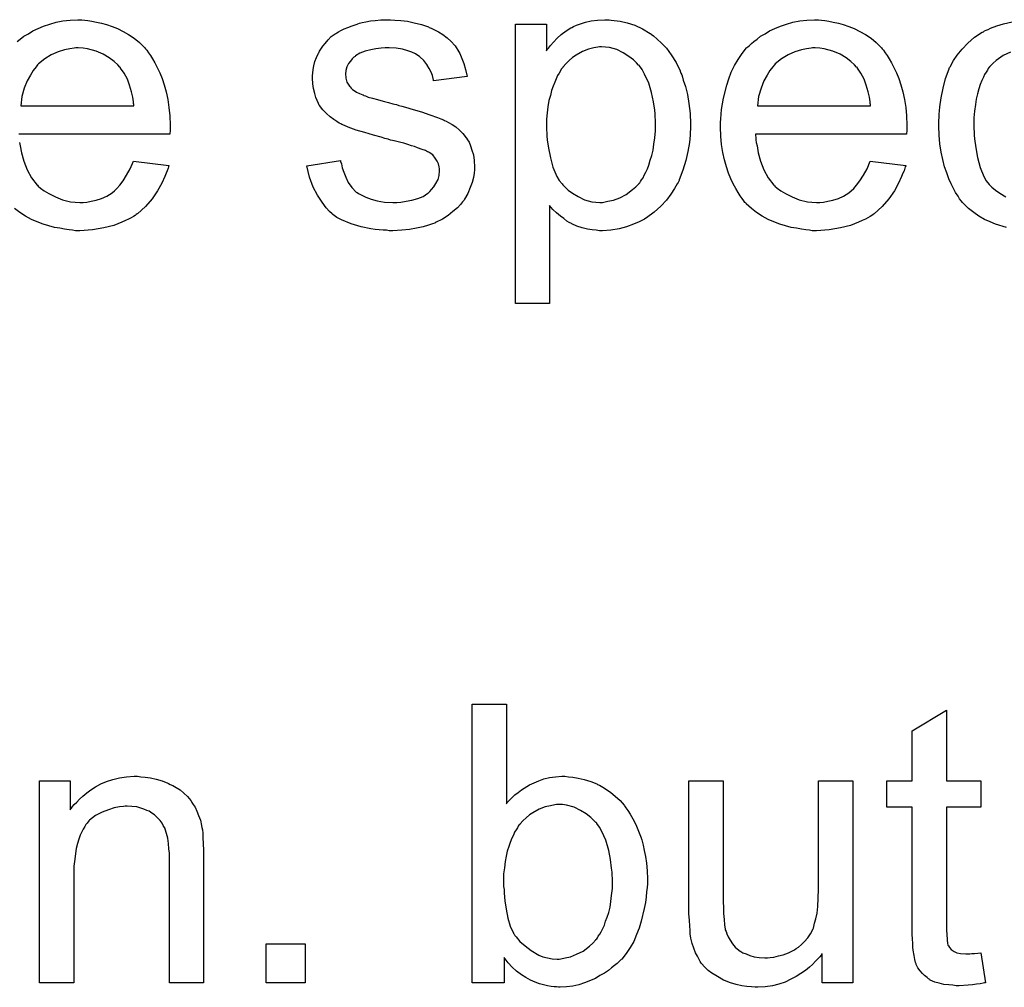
# Model space of a CAD drawing. Extents: x -2 to 8.5, y -2.9 to 5.2.
# Tile 193 of 207: x 5.229 to 5.512, y 3.537 to 3.815. Entities that reach past the tile are written whole.
import ezdxf

# ---------------------------------------------------------------- set-up
doc = ezdxf.new("R2010")
doc.units = 0
doc.layers.add('acc-ni-360-20-out-a_document', color=1, linetype='CONTINUOUS')

msp = doc.modelspace()

# ---------------------------------------------------------------- linework, layer by layer
at = {"layer": 'acc-ni-360-20-out-a_document', "color": 1}
for points in [[(5.228315, 3.808917), (5.22924, 3.809611), (5.230282, 3.810421), (5.231554, 3.811116), (5.232827, 3.811925), (5.234331, 3.81262), (5.235951, 3.813314), (5.237686, 3.813892), (5.239538, 3.814471), (5.241505, 3.814818), (5.243587, 3.815049), (5.245785, 3.815165), (5.246943, 3.815165), (5.247752, 3.815049)], [(5.336841, 3.815049), (5.338577, 3.814934), (5.340428, 3.814702), (5.342395, 3.81424), (5.344478, 3.813777), (5.346444, 3.813082), (5.34656, 3.813082), (5.346676, 3.812967), (5.347254, 3.812735), (5.34818, 3.812273), (5.349337, 3.811694), (5.35061, 3.810884), (5.351882, 3.809959), (5.353039, 3.808917), (5.354081, 3.80776), (5.354196, 3.807645), (5.354428, 3.807182), (5.354891, 3.806372), (5.355469, 3.805446), (5.356048, 3.804058), (5.356626, 3.802554), (5.357089, 3.800818), (5.357552, 3.798851), (5.347949, 3.797579), (5.347949, 3.79781), (5.347833, 3.798273), (5.347601, 3.799083), (5.347254, 3.800124), (5.346676, 3.801165), (5.345982, 3.802322), (5.345172, 3.803479), (5.344015, 3.804521), (5.343899, 3.804636), (5.343436, 3.804868), (5.342742, 3.805331), (5.341701, 3.805793), (5.340544, 3.806256), (5.33904, 3.806719), (5.337189, 3.80695), (5.335222, 3.807066), (5.334065, 3.807066), (5.332908, 3.80695), (5.331404, 3.806835), (5.329899, 3.806488), (5.32828, 3.80614), (5.326775, 3.805562), (5.325503, 3.804752), (5.325387, 3.804636), (5.32504, 3.804405), (5.324577, 3.803942), (5.324114, 3.803248), (5.323536, 3.802554), (5.323073, 3.801628), (5.322726, 3.800587), (5.32261, 3.799546), (5.32261, 3.79943), (5.32261, 3.799198), (5.322726, 3.798851), (5.322726, 3.798389), (5.323073, 3.797232), (5.323767, 3.796075), (5.323883, 3.795959), (5.323999, 3.795843), (5.32423, 3.795496), (5.324693, 3.795149), (5.325156, 3.794802), (5.32585, 3.794339), (5.32666, 3.793992), (5.327585, 3.793529), (5.327701, 3.793529), (5.327932, 3.793414), (5.328395, 3.793298), (5.329205, 3.792951), (5.330362, 3.792604), (5.331866, 3.792256), (5.332792, 3.791909), (5.333833, 3.791678), (5.33499, 3.791331), (5.336263, 3.790984), (5.336379, 3.790984), (5.336726, 3.790868), (5.337304, 3.790752), (5.337998, 3.790521), (5.338808, 3.79029), (5.33985, 3.790058), (5.342048, 3.789364), (5.344478, 3.78867), (5.346907, 3.78786), (5.349106, 3.78705), (5.350031, 3.786703), (5.350841, 3.786356), (5.351073, 3.78624), (5.351535, 3.786009), (5.35223, 3.785662), (5.353271, 3.785083), (5.354312, 3.784389), (5.355353, 3.783463), (5.356395, 3.782422), (5.35732, 3.781265), (5.357436, 3.781149), (5.357667, 3.780686), (5.35813, 3.779992), (5.358593, 3.778951), (5.35894, 3.777678), (5.359403, 3.77629), (5.359634, 3.77467), (5.35975, 3.772819), (5.35975, 3.772588), (5.35975, 3.772009), (5.359634, 3.771083), (5.359403, 3.769811), (5.359056, 3.768422), (5.358477, 3.766918), (5.357783, 3.765183), (5.356858, 3.763563), (5.356742, 3.763331), (5.356279, 3.762869), (5.3557, 3.762059), (5.354775, 3.761133), (5.353502, 3.760092), (5.352114, 3.758935), (5.350494, 3.757894), (5.348527, 3.756852), (5.348411, 3.756852), (5.348296, 3.756737), (5.347601, 3.756505), (5.346444, 3.756158), (5.34494, 3.755695), (5.343089, 3.755233), (5.341007, 3.754885), (5.338808, 3.754654), (5.336263, 3.754538), (5.335222, 3.754538), (5.334412, 3.754654), (5.333486, 3.754654), (5.332329, 3.75477), (5.331172, 3.754885), (5.329899, 3.755117), (5.327123, 3.755695), (5.32423, 3.756505), (5.321453, 3.757662), (5.320181, 3.758356), (5.319024, 3.759166), (5.318908, 3.759282), (5.318792, 3.759398), (5.318098, 3.760092), (5.317057, 3.761133), (5.3159, 3.762753), (5.314627, 3.76472), (5.313354, 3.767034), (5.312313, 3.769926), (5.311503, 3.773166), (5.321222, 3.77467), (5.321222, 3.774554), (5.321222, 3.774439), (5.321453, 3.773744), (5.321685, 3.772588), (5.322148, 3.771315), (5.322726, 3.769926), (5.32342, 3.768422), (5.324462, 3.766918), (5.325734, 3.765646), (5.325966, 3.76553), (5.326428, 3.765183), (5.327354, 3.76472), (5.328511, 3.764141), (5.330015, 3.763563), (5.331751, 3.7631), (5.333833, 3.762753), (5.336263, 3.762637), (5.33742, 3.762637), (5.338577, 3.762753), (5.340081, 3.762984), (5.341701, 3.763331), (5.343436, 3.763794), (5.34494, 3.764373), (5.346329, 3.765298), (5.346444, 3.765414), (5.346907, 3.765761), (5.34737, 3.76634), (5.348064, 3.76715), (5.348643, 3.768075), (5.349221, 3.769232), (5.349568, 3.770389), (5.349684, 3.771778), (5.349684, 3.771893), (5.349684, 3.772356), (5.349568, 3.772935), (5.349337, 3.773744), (5.34899, 3.774554), (5.348411, 3.775364), (5.347717, 3.77629), (5.346676, 3.776984), (5.34656, 3.7771), (5.346213, 3.777215), (5.345635, 3.777563), (5.344709, 3.77791), (5.343321, 3.778372), (5.342511, 3.77872), (5.341585, 3.778951), (5.340544, 3.779298), (5.339387, 3.779645), (5.338114, 3.779992), (5.33661, 3.780339), (5.336494, 3.780339), (5.336147, 3.780455), (5.335569, 3.780571), (5.334874, 3.780802), (5.333949, 3.781034), (5.332908, 3.781381), (5.330709, 3.781959), (5.328164, 3.782769), (5.325734, 3.783463), (5.32342, 3.784273), (5.322379, 3.784736), (5.321569, 3.785083), (5.321338, 3.785199), (5.320875, 3.78543), (5.320181, 3.785893), (5.319255, 3.786472), (5.318214, 3.787281), (5.317172, 3.788207), (5.316131, 3.789248), (5.315206, 3.790521), (5.31509, 3.790637), (5.314858, 3.791099), (5.314511, 3.791909), (5.314164, 3.792835), (5.313817, 3.793992), (5.31347, 3.79538), (5.313239, 3.796769), (5.313123, 3.798389), (5.313123, 3.79862), (5.313123, 3.799083), (5.313239, 3.799777), (5.313354, 3.800818), (5.313586, 3.80186), (5.313817, 3.803132), (5.31428, 3.804289), (5.314858, 3.805562), (5.314974, 3.805678), (5.315206, 3.80614), (5.315553, 3.806719), (5.316131, 3.807529), (5.316825, 3.808339), (5.317635, 3.80938), (5.318561, 3.810306), (5.319718, 3.811116), (5.319833, 3.811231), (5.320181, 3.811347), (5.320643, 3.811694), (5.321338, 3.812041), (5.322263, 3.812504), (5.323305, 3.812967), (5.324577, 3.81343), (5.325966, 3.813892), (5.326197, 3.814008), (5.32666, 3.814124), (5.32747, 3.814355), (5.328511, 3.814587), (5.329784, 3.814818), (5.331172, 3.814934), (5.332792, 3.815165), (5.335569, 3.815165), (5.336841, 3.815049)], [(5.398972, 3.815049), (5.399782, 3.814934), (5.401518, 3.814702), (5.4036, 3.81424), (5.405799, 3.813545), (5.407997, 3.812504), (5.410195, 3.811231), (5.410311, 3.811231), (5.410427, 3.811), (5.411121, 3.810537), (5.412162, 3.809611), (5.413435, 3.808454), (5.414823, 3.80695), (5.416212, 3.805099), (5.4176, 3.802901), (5.418757, 3.800471), (5.418757, 3.800356), (5.418873, 3.800124), (5.418988, 3.799777), (5.41922, 3.799314), (5.419451, 3.79862), (5.419683, 3.79781), (5.420261, 3.795959), (5.42084, 3.793645), (5.421302, 3.791099), (5.42165, 3.788207), (5.421765, 3.785199), (5.421765, 3.785083), (5.421765, 3.784852), (5.421765, 3.784389), (5.421765, 3.783695), (5.42165, 3.782885), (5.42165, 3.781959), (5.421418, 3.779877), (5.420955, 3.777331), (5.420377, 3.77467), (5.419567, 3.771893), (5.418526, 3.769117), (5.418526, 3.769001), (5.41841, 3.768769), (5.418178, 3.768422), (5.417947, 3.767959), (5.417137, 3.766687), (5.416096, 3.765067), (5.414823, 3.763331), (5.413203, 3.761596), (5.411352, 3.75986), (5.409154, 3.758241), (5.409038, 3.758241), (5.408922, 3.758125), (5.408575, 3.757894), (5.408113, 3.757662), (5.406956, 3.757084), (5.405336, 3.75639), (5.403369, 3.755695), (5.401286, 3.755117), (5.398857, 3.754654), (5.396427, 3.754538), (5.395617, 3.754538), (5.394691, 3.754654), (5.393534, 3.75477), (5.392146, 3.755001), (5.390642, 3.755348), (5.389138, 3.755811), (5.387634, 3.756505), (5.387518, 3.756621), (5.38694, 3.756852), (5.386245, 3.757315), (5.38532, 3.758009), (5.384394, 3.758704), (5.383237, 3.759629), (5.382196, 3.76067), (5.38127, 3.761827), (5.38127, 3.733597), (5.371436, 3.733597), (5.371436, 3.813892), (5.380345, 3.813892), (5.380345, 3.806256), (5.38046, 3.806488), (5.380923, 3.80695), (5.381502, 3.80776), (5.382427, 3.808686), (5.383468, 3.809843), (5.384626, 3.810884), (5.386014, 3.811925), (5.387402, 3.812851), (5.387634, 3.812967), (5.388096, 3.813198), (5.389022, 3.813545), (5.390179, 3.814008), (5.391568, 3.814471), (5.393187, 3.814818), (5.395038, 3.815049), (5.397121, 3.815165), (5.398394, 3.815165), (5.398972, 3.815049)], [(5.459368, 3.815049), (5.460293, 3.814934), (5.46145, 3.814702), (5.462723, 3.814471), (5.464227, 3.814124), (5.465615, 3.813777), (5.467235, 3.813198), (5.468739, 3.81262), (5.470359, 3.81181), (5.471979, 3.810884), (5.473599, 3.809843), (5.475103, 3.80857), (5.476491, 3.807182), (5.476607, 3.807066), (5.476838, 3.806835), (5.477185, 3.806372), (5.477648, 3.805678), (5.478227, 3.804868), (5.478805, 3.803942), (5.479499, 3.802785), (5.480194, 3.801397), (5.480888, 3.799893), (5.481582, 3.798273), (5.482161, 3.796422), (5.482739, 3.794455), (5.483202, 3.792257), (5.483549, 3.789943), (5.48378, 3.787513), (5.483896, 3.784852), (5.483896, 3.784736), (5.483896, 3.784273), (5.483896, 3.783463), (5.48378, 3.782306), (5.440393, 3.782306), (5.440393, 3.782191), (5.440393, 3.781843), (5.440509, 3.781381), (5.440509, 3.780686), (5.440624, 3.779877), (5.440856, 3.778951), (5.441203, 3.776868), (5.441897, 3.774554), (5.442823, 3.772009), (5.444095, 3.769695), (5.445715, 3.767612), (5.445831, 3.767612), (5.445947, 3.767381), (5.446641, 3.766802), (5.447682, 3.765993), (5.44907, 3.765183), (5.450922, 3.764257), (5.453004, 3.763447), (5.455318, 3.762869), (5.456591, 3.762753), (5.457979, 3.762637), (5.458905, 3.762637), (5.459946, 3.762753), (5.461219, 3.762984), (5.462607, 3.763331), (5.464227, 3.763794), (5.465731, 3.764488), (5.467235, 3.765414), (5.467351, 3.76553), (5.46793, 3.765993), (5.468624, 3.766687), (5.469434, 3.767612), (5.470359, 3.768885), (5.4714, 3.770505), (5.472442, 3.772356), (5.473367, 3.774554), (5.483549, 3.773282), (5.483549, 3.773166), (5.483433, 3.772935), (5.483318, 3.772472), (5.483086, 3.771778), (5.482739, 3.771084), (5.482392, 3.770158), (5.481466, 3.768191), (5.480309, 3.765993), (5.47869, 3.763679), (5.476838, 3.76148), (5.474524, 3.759398), (5.474409, 3.759398), (5.474177, 3.759166), (5.47383, 3.758935), (5.473367, 3.758588), (5.472673, 3.758241), (5.471979, 3.757894), (5.471053, 3.757431), (5.470012, 3.756968), (5.468855, 3.756505), (5.467698, 3.756042), (5.464806, 3.755348), (5.461566, 3.75477), (5.457979, 3.754538), (5.456707, 3.754538), (5.455897, 3.754654), (5.454855, 3.75477), (5.453583, 3.755001), (5.452194, 3.755233), (5.45069, 3.755464), (5.447451, 3.75639), (5.445715, 3.757084), (5.444095, 3.757778), (5.44236, 3.758704), (5.44074, 3.759745), (5.439236, 3.760902), (5.437732, 3.76229), (5.437616, 3.762406), (5.437385, 3.762637), (5.437038, 3.7631), (5.436575, 3.763794), (5.435996, 3.764604), (5.435418, 3.76553), (5.434724, 3.766687), (5.434029, 3.767959), (5.433335, 3.769464), (5.432641, 3.771083), (5.432062, 3.772935), (5.431484, 3.774901), (5.431021, 3.776984), (5.430674, 3.779298), (5.430443, 3.781728), (5.430327, 3.784273), (5.430327, 3.784389), (5.430327, 3.784967), (5.430327, 3.785662), (5.430443, 3.786703), (5.430558, 3.787976), (5.430674, 3.789364), (5.430905, 3.790984), (5.431253, 3.792604), (5.432178, 3.796306), (5.432757, 3.798157), (5.433451, 3.800124), (5.434377, 3.801975), (5.435418, 3.803711), (5.436575, 3.805446), (5.437847, 3.807066), (5.437963, 3.807182), (5.438195, 3.807413), (5.438657, 3.80776), (5.439236, 3.808339), (5.43993, 3.808917), (5.440856, 3.809611), (5.441897, 3.810421), (5.44317, 3.811116), (5.444442, 3.811925), (5.445947, 3.81262), (5.447566, 3.813314), (5.449302, 3.813892), (5.451153, 3.814471), (5.45312, 3.814818), (5.455203, 3.815049), (5.457401, 3.815165), (5.458558, 3.815165), (5.459368, 3.815049)], [(5.247752, 3.815049), (5.248678, 3.814934), (5.249835, 3.814702), (5.251108, 3.814471), (5.252612, 3.814124), (5.254, 3.813777), (5.25562, 3.813198), (5.257124, 3.81262), (5.258744, 3.81181), (5.260364, 3.810884), (5.261984, 3.809843), (5.263488, 3.80857), (5.264876, 3.807182), (5.264992, 3.807066), (5.265223, 3.806835), (5.26557, 3.806372), (5.266033, 3.805678), (5.266611, 3.804868), (5.26719, 3.803942), (5.267884, 3.802785), (5.268578, 3.801397), (5.269273, 3.799893), (5.269967, 3.798273), (5.270545, 3.796422), (5.271124, 3.794455), (5.271587, 3.792256), (5.271934, 3.789943), (5.272165, 3.787513), (5.272281, 3.784852), (5.272281, 3.784736), (5.272281, 3.784273), (5.272281, 3.783463), (5.272165, 3.782306), (5.228778, 3.782306)], [(5.512474, 3.755464), (5.50935, 3.75639), (5.507846, 3.757084), (5.506226, 3.757778), (5.504606, 3.758704), (5.503102, 3.759745), (5.501598, 3.760902), (5.50021, 3.76229), (5.500094, 3.762406), (5.499863, 3.762637), (5.499516, 3.7631), (5.499053, 3.763679), (5.49859, 3.764489), (5.497896, 3.76553), (5.497317, 3.766687), (5.496623, 3.76796), (5.495929, 3.769464), (5.49535, 3.771199), (5.494656, 3.772935), (5.494193, 3.775017), (5.493731, 3.7771), (5.493383, 3.77953), (5.493152, 3.781959), (5.493036, 3.78462), (5.493036, 3.784736), (5.493036, 3.785083), (5.493036, 3.785546), (5.493036, 3.78624), (5.493152, 3.78705), (5.493152, 3.787976), (5.493268, 3.789017), (5.493383, 3.790174), (5.493731, 3.792719), (5.494309, 3.795496), (5.495003, 3.798273), (5.496045, 3.80105), (5.496045, 3.801166), (5.49616, 3.801397), (5.496392, 3.801744), (5.496623, 3.802207), (5.497317, 3.803479), (5.498359, 3.804984), (5.499747, 3.806719), (5.501367, 3.808455), (5.503334, 3.81019), (5.505532, 3.811579), (5.505648, 3.811579), (5.505879, 3.811694), (5.506226, 3.811926), (5.506689, 3.812157), (5.507267, 3.812388), (5.507962, 3.812735), (5.509697, 3.81343), (5.511664, 3.814008), (5.514094, 3.814587)], [(5.245901, 3.807066), (5.245207, 3.807066), (5.244744, 3.80695), (5.243471, 3.806835), (5.241967, 3.806488), (5.240116, 3.805909), (5.238149, 3.805099), (5.236298, 3.803942), (5.234447, 3.802438), (5.234216, 3.802207), (5.233753, 3.801628), (5.232943, 3.800587), (5.232133, 3.799198), (5.231207, 3.797579), (5.230397, 3.795496), (5.229703, 3.793066), (5.229356, 3.790405), (5.261868, 3.790405), (5.261868, 3.790521), (5.261868, 3.790752), (5.261752, 3.791099), (5.261752, 3.791562), (5.261521, 3.792951), (5.261174, 3.794455), (5.260595, 3.796306), (5.260017, 3.798041), (5.259091, 3.799777), (5.25805, 3.801281), (5.25805, 3.801397), (5.257818, 3.801512), (5.25724, 3.802207), (5.256199, 3.803132), (5.25481, 3.804174), (5.253075, 3.805215), (5.250992, 3.80614), (5.248562, 3.806835), (5.24729, 3.80695), (5.245901, 3.807066)], [(5.396195, 3.807413), (5.395617, 3.807413), (5.395154, 3.807298), (5.393997, 3.807066), (5.392493, 3.806719), (5.390758, 3.806025), (5.388906, 3.804983), (5.387865, 3.804289), (5.38694, 3.803479), (5.386014, 3.802554), (5.385088, 3.801512), (5.385088, 3.801397), (5.384857, 3.801281), (5.384626, 3.800934), (5.384394, 3.800471), (5.384047, 3.799777), (5.383584, 3.799083), (5.383121, 3.798157), (5.382774, 3.797232), (5.382311, 3.796075), (5.381849, 3.794802), (5.381502, 3.793414), (5.381039, 3.791909), (5.380807, 3.790174), (5.380576, 3.788438), (5.380345, 3.786587), (5.380345, 3.784505), (5.380345, 3.784389), (5.380345, 3.784042), (5.380345, 3.783463), (5.38046, 3.782653), (5.38046, 3.781728), (5.380576, 3.780686), (5.380923, 3.778257), (5.381502, 3.77548), (5.382196, 3.772819), (5.383353, 3.770158), (5.384047, 3.769001), (5.384857, 3.767959), (5.385088, 3.767728), (5.385667, 3.76715), (5.386592, 3.766224), (5.387865, 3.765298), (5.389485, 3.764373), (5.391336, 3.763447), (5.393419, 3.762869), (5.394576, 3.762753), (5.395733, 3.762637), (5.396427, 3.762637), (5.39689, 3.762753), (5.398047, 3.762984), (5.399667, 3.763331), (5.401402, 3.764026), (5.403253, 3.764951), (5.405104, 3.76634), (5.40603, 3.76715), (5.406956, 3.768075), (5.406956, 3.768191), (5.407187, 3.768307), (5.407418, 3.768654), (5.40765, 3.769117), (5.408113, 3.769695), (5.40846, 3.770505), (5.408922, 3.771315), (5.409385, 3.772356), (5.409732, 3.773397), (5.410195, 3.774786), (5.410658, 3.776174), (5.411005, 3.777678), (5.411236, 3.779414), (5.411468, 3.781265), (5.411699, 3.783232), (5.411699, 3.785314), (5.411699, 3.78543), (5.411699, 3.785777), (5.411699, 3.786356), (5.411584, 3.787166), (5.411584, 3.788091), (5.411468, 3.789133), (5.411121, 3.791562), (5.410542, 3.794223), (5.409732, 3.796885), (5.408575, 3.799546), (5.407881, 3.800818), (5.407071, 3.80186), (5.407071, 3.801975), (5.40684, 3.802091), (5.406261, 3.802785), (5.405336, 3.803595), (5.404063, 3.804636), (5.402443, 3.805678), (5.400592, 3.806603), (5.39851, 3.807182), (5.397352, 3.807298), (5.396195, 3.807413)], [(5.457516, 3.807066), (5.456822, 3.807066), (5.456359, 3.80695), (5.455087, 3.806835), (5.453583, 3.806488), (5.451731, 3.805909), (5.449765, 3.805099), (5.447913, 3.803942), (5.446062, 3.802438), (5.445831, 3.802207), (5.445368, 3.801628), (5.444558, 3.800587), (5.443748, 3.799198), (5.442823, 3.797579), (5.442013, 3.795496), (5.441319, 3.793066), (5.440971, 3.790405), (5.473483, 3.790405), (5.473483, 3.790521), (5.473483, 3.790752), (5.473367, 3.791099), (5.473367, 3.791562), (5.473136, 3.792951), (5.472789, 3.794455), (5.47221, 3.796306), (5.471632, 3.798041), (5.470706, 3.799777), (5.469665, 3.801281), (5.469665, 3.801397), (5.469434, 3.801512), (5.468855, 3.802207), (5.467814, 3.803132), (5.466425, 3.804174), (5.46469, 3.805215), (5.462607, 3.80614), (5.460178, 3.806835), (5.458905, 3.80695), (5.457516, 3.807066)], [(5.513631, 3.805794), (5.511548, 3.804868), (5.509582, 3.803479), (5.508656, 3.80267), (5.50773, 3.801744), (5.50773, 3.801628), (5.507499, 3.801513), (5.507267, 3.801166), (5.507036, 3.800703), (5.506689, 3.800124), (5.506226, 3.79943), (5.505879, 3.79862), (5.505416, 3.797695), (5.504953, 3.796537), (5.504606, 3.795265), (5.504144, 3.793876), (5.503797, 3.792372), (5.503565, 3.790753), (5.503334, 3.788901), (5.503102, 3.786934), (5.503102, 3.784852), (5.503102, 3.784736), (5.503102, 3.784389), (5.503102, 3.783695), (5.503218, 3.783001), (5.503218, 3.781959), (5.503334, 3.780918), (5.503681, 3.778373), (5.504144, 3.775596), (5.504953, 3.772703), (5.505995, 3.770158), (5.506689, 3.768885), (5.507499, 3.767844), (5.50773, 3.767613), (5.508309, 3.767034), (5.50935, 3.766224), (5.510623, 3.765298), (5.512358, 3.764257)], [(5.229009, 3.779877), (5.22924, 3.778951), (5.229587, 3.776868), (5.230282, 3.774554), (5.231207, 3.772009), (5.23248, 3.769695), (5.2341, 3.767612), (5.234216, 3.767612), (5.234331, 3.767381), (5.235025, 3.766802), (5.236067, 3.765993), (5.237455, 3.765183), (5.239306, 3.764257), (5.241389, 3.763447), (5.243703, 3.762869), (5.244976, 3.762753), (5.246364, 3.762637), (5.24729, 3.762637), (5.248331, 3.762753), (5.249604, 3.762984), (5.250992, 3.763331), (5.252612, 3.763794), (5.254116, 3.764488), (5.25562, 3.765414), (5.255736, 3.76553), (5.256314, 3.765993), (5.257008, 3.766687), (5.257818, 3.767612), (5.258744, 3.768885), (5.259785, 3.770505), (5.260827, 3.772356), (5.261752, 3.774554), (5.271934, 3.773282), (5.271934, 3.773166), (5.271818, 3.772935), (5.271702, 3.772472), (5.271471, 3.771778), (5.271124, 3.771083), (5.270777, 3.770158), (5.269851, 3.768191), (5.268694, 3.765993), (5.267074, 3.763679), (5.265223, 3.76148), (5.262909, 3.759398), (5.262793, 3.759398), (5.262562, 3.759166), (5.262215, 3.758935), (5.261752, 3.758588), (5.261058, 3.758241), (5.260364, 3.757894), (5.259438, 3.757431), (5.258397, 3.756968), (5.25724, 3.756505), (5.256083, 3.756042), (5.25319, 3.755348), (5.249951, 3.75477), (5.246364, 3.754538), (5.245091, 3.754538), (5.244281, 3.754654), (5.24324, 3.75477), (5.241967, 3.755001), (5.240579, 3.755233), (5.239075, 3.755464), (5.235835, 3.75639), (5.2341, 3.757084), (5.23248, 3.757778), (5.230744, 3.758704), (5.229125, 3.759745), (5.227621, 3.760902)], [(5.36889, 3.58992), (5.369006, 3.590036), (5.369122, 3.590267), (5.369469, 3.590615), (5.370047, 3.591193), (5.370626, 3.591771), (5.37132, 3.592466), (5.372246, 3.59316), (5.373171, 3.593854), (5.375485, 3.595358), (5.378146, 3.596515), (5.37965, 3.597094), (5.38127, 3.597441), (5.383006, 3.597672), (5.384741, 3.597788), (5.385667, 3.597788), (5.386708, 3.597672), (5.387981, 3.597557), (5.389485, 3.597209), (5.39122, 3.596862), (5.393072, 3.596284), (5.394807, 3.59559), (5.395038, 3.595474), (5.395617, 3.595242), (5.396543, 3.594664), (5.397584, 3.59397), (5.398857, 3.59316), (5.400129, 3.592119), (5.401518, 3.590846), (5.402675, 3.589457), (5.40279, 3.589342), (5.403137, 3.588763), (5.403716, 3.587953), (5.40441, 3.586912), (5.40522, 3.585524), (5.40603, 3.583904), (5.40684, 3.582053), (5.407534, 3.580086), (5.407534, 3.57997), (5.40765, 3.579854), (5.407766, 3.579507), (5.407881, 3.57916), (5.408113, 3.578003), (5.40846, 3.576499), (5.408807, 3.574764), (5.409154, 3.572797), (5.40927, 3.570598), (5.409385, 3.568284), (5.409385, 3.568169), (5.409385, 3.56759), (5.409385, 3.566896), (5.40927, 3.565855), (5.409154, 3.564582), (5.409038, 3.563194), (5.408807, 3.561574), (5.40846, 3.559838), (5.407534, 3.556136), (5.406956, 3.554169), (5.406261, 3.552318), (5.405452, 3.550351), (5.40441, 3.548615), (5.403253, 3.54688), (5.40198, 3.54526), (5.401865, 3.545144), (5.401633, 3.544913), (5.401286, 3.544566), (5.400708, 3.543987), (5.399898, 3.543409), (5.399088, 3.542715), (5.398162, 3.542021), (5.397005, 3.541211), (5.395733, 3.540516), (5.39446, 3.539706), (5.391336, 3.538434), (5.389716, 3.537855), (5.387981, 3.537508), (5.38613, 3.537277), (5.384278, 3.537161), (5.383816, 3.537161), (5.383237, 3.537277), (5.382543, 3.537277), (5.381733, 3.537392), (5.380692, 3.537624), (5.378378, 3.538202), (5.377105, 3.538665), (5.375832, 3.539244), (5.374444, 3.539938), (5.373171, 3.540748), (5.371783, 3.541789), (5.37051, 3.542946), (5.369353, 3.544219), (5.368196, 3.545723), (5.368196, 3.538434), (5.359056, 3.538434), (5.359056, 3.618498), (5.36889, 3.618498), (5.36889, 3.58992)], [(5.495235, 3.596515), (5.505185, 3.596515), (5.505185, 3.588879), (5.495235, 3.588879), (5.495235, 3.554748), (5.495235, 3.554516), (5.495235, 3.554053), (5.495235, 3.553359), (5.49535, 3.552549), (5.495466, 3.550698), (5.495582, 3.549888), (5.495698, 3.54931), (5.495813, 3.549078), (5.49616, 3.548615), (5.496623, 3.548037), (5.497433, 3.547459), (5.497664, 3.547343), (5.498243, 3.547111), (5.499284, 3.54688), (5.500788, 3.546764), (5.501945, 3.546764), (5.502524, 3.54688), (5.503334, 3.54688), (5.504259, 3.546996), (5.505185, 3.547111), (5.506458, 3.538434), (5.506226, 3.538434), (5.505763, 3.538318), (5.504953, 3.538202), (5.503912, 3.538087), (5.502755, 3.537855), (5.501483, 3.53774), (5.498937, 3.537624), (5.498011, 3.537624), (5.497086, 3.53774), (5.495929, 3.537855), (5.494541, 3.537971), (5.493152, 3.538318), (5.491879, 3.538665), (5.490607, 3.539244), (5.490491, 3.53936), (5.490144, 3.539591), (5.489681, 3.539938), (5.488987, 3.540517), (5.488408, 3.541095), (5.487714, 3.541905), (5.48702, 3.542715), (5.486557, 3.543756), (5.486557, 3.543872), (5.486326, 3.544335), (5.48621, 3.545144), (5.485979, 3.546302), (5.485747, 3.547806), (5.485632, 3.548731), (5.485632, 3.549773), (5.485516, 3.551045), (5.4854, 3.552318), (5.4854, 3.553706), (5.4854, 3.555326), (5.4854, 3.588879), (5.478111, 3.588879), (5.478111, 3.596515), (5.4854, 3.596515), (5.4854, 3.610862), (5.495235, 3.616763), (5.495235, 3.596515)], [(5.263835, 3.597672), (5.265107, 3.597557), (5.266611, 3.597325), (5.268231, 3.596978), (5.269967, 3.596515), (5.271587, 3.595821), (5.271818, 3.595705), (5.272281, 3.595474), (5.273091, 3.595127), (5.274016, 3.594548), (5.275173, 3.593854), (5.276215, 3.592928), (5.277256, 3.592003), (5.278181, 3.590846), (5.278297, 3.59073), (5.278529, 3.590267), (5.278876, 3.589689), (5.279454, 3.588879), (5.279917, 3.587722), (5.28038, 3.586565), (5.280958, 3.585177), (5.281305, 3.583673), (5.281305, 3.583557), (5.281421, 3.583094), (5.281537, 3.5824), (5.281653, 3.581474), (5.281653, 3.580086), (5.281768, 3.578466), (5.281884, 3.576499), (5.281884, 3.574069), (5.281884, 3.538434), (5.272049, 3.538434), (5.272049, 3.573607), (5.272049, 3.573722), (5.272049, 3.573838), (5.272049, 3.574648), (5.272049, 3.575689), (5.271934, 3.576962), (5.271818, 3.578466), (5.271587, 3.57997), (5.271239, 3.581358), (5.270892, 3.582631), (5.270892, 3.582747), (5.270661, 3.583094), (5.270314, 3.583673), (5.269967, 3.584367), (5.269388, 3.585061), (5.268694, 3.585871), (5.267769, 3.586681), (5.266727, 3.587375), (5.266611, 3.587491), (5.266264, 3.587722), (5.26557, 3.587953), (5.26476, 3.5883), (5.263835, 3.588648), (5.262678, 3.588995), (5.261289, 3.58911), (5.259901, 3.589226), (5.259322, 3.589226), (5.25886, 3.58911), (5.257703, 3.588995), (5.256199, 3.588763), (5.254579, 3.588185), (5.252727, 3.587491), (5.250876, 3.586565), (5.249141, 3.585177), (5.248909, 3.584945), (5.248447, 3.584367), (5.2481, 3.583904), (5.247752, 3.583325), (5.24729, 3.582631), (5.246943, 3.581821), (5.24648, 3.580896), (5.246017, 3.579739), (5.24567, 3.578466), (5.245323, 3.577078), (5.245091, 3.575573), (5.24486, 3.573954), (5.244628, 3.571987), (5.244628, 3.57002), (5.244628, 3.538434), (5.234794, 3.538434), (5.234794, 3.596515), (5.243587, 3.596515), (5.243587, 3.588185), (5.243703, 3.5883), (5.243934, 3.588648), (5.244281, 3.58911), (5.244744, 3.589689), (5.245438, 3.590383), (5.246248, 3.591193), (5.247174, 3.592119), (5.248331, 3.593044), (5.249488, 3.593854), (5.250876, 3.59478), (5.25238, 3.59559), (5.254, 3.596284), (5.255851, 3.596862), (5.257703, 3.597325), (5.259785, 3.597672), (5.261984, 3.597788), (5.262909, 3.597788), (5.263835, 3.597672)], [(5.468392, 3.538434), (5.459599, 3.538434), (5.459599, 3.54688), (5.459483, 3.546764), (5.459252, 3.546417), (5.458905, 3.545954), (5.458326, 3.545376), (5.457632, 3.544682), (5.456822, 3.543756), (5.455897, 3.542946), (5.45474, 3.542021), (5.453467, 3.541095), (5.452079, 3.540285), (5.450574, 3.539475), (5.448955, 3.538665), (5.447104, 3.538087), (5.445252, 3.537624), (5.44317, 3.537277), (5.441087, 3.537161), (5.440277, 3.537161), (5.439236, 3.537277), (5.437963, 3.537392), (5.436459, 3.537624), (5.434839, 3.537971), (5.43322, 3.538434), (5.431484, 3.539128), (5.431253, 3.539244), (5.43079, 3.539475), (5.42998, 3.539938), (5.429054, 3.540516), (5.427897, 3.541211), (5.426856, 3.542021), (5.425815, 3.542946), (5.424889, 3.543987), (5.424773, 3.544103), (5.424542, 3.544566), (5.424195, 3.545144), (5.423732, 3.54607), (5.423154, 3.547111), (5.422691, 3.548384), (5.422228, 3.549772), (5.421881, 3.551276), (5.421881, 3.551392), (5.421765, 3.551855), (5.42165, 3.552549), (5.42165, 3.553475), (5.421534, 3.554863), (5.421418, 3.556367), (5.421302, 3.558334), (5.421302, 3.560532), (5.421302, 3.596515), (5.431137, 3.596515), (5.431137, 3.564235), (5.431137, 3.564119), (5.431137, 3.563888), (5.431137, 3.563541), (5.431137, 3.562962), (5.431137, 3.561689), (5.431253, 3.56007), (5.431253, 3.558334), (5.431368, 3.556599), (5.431484, 3.555095), (5.431715, 3.553822), (5.431715, 3.553706), (5.431947, 3.553243), (5.432178, 3.552549), (5.432525, 3.551624), (5.433104, 3.550698), (5.433798, 3.549657), (5.434608, 3.548731), (5.435649, 3.547805), (5.435765, 3.54769), (5.436228, 3.547458), (5.436806, 3.547111), (5.437732, 3.546764), (5.438773, 3.546301), (5.440046, 3.545954), (5.441434, 3.545723), (5.443054, 3.545607), (5.443864, 3.545607), (5.444674, 3.545723), (5.445715, 3.545839), (5.446988, 3.546186), (5.448376, 3.546533), (5.44988, 3.547111), (5.451384, 3.547805), (5.451616, 3.547921), (5.452079, 3.548268), (5.452773, 3.548731), (5.453583, 3.549425), (5.454508, 3.550351), (5.455434, 3.551392), (5.456244, 3.552549), (5.456938, 3.553938), (5.457054, 3.554169), (5.457169, 3.554632), (5.457401, 3.555557), (5.457748, 3.55683), (5.458095, 3.55845), (5.458326, 3.560417), (5.458442, 3.562731), (5.458558, 3.565392), (5.458558, 3.596515), (5.468392, 3.596515), (5.468392, 3.538434)], [(5.384973, 3.589689), (5.383237, 3.589689), (5.382774, 3.589573), (5.381502, 3.589342), (5.379998, 3.588995), (5.378262, 3.5883), (5.376411, 3.587259), (5.375485, 3.586681), (5.37456, 3.585871), (5.373634, 3.585061), (5.372708, 3.58402), (5.372708, 3.583904), (5.372477, 3.583788), (5.372246, 3.583441), (5.372014, 3.582978), (5.371667, 3.5824), (5.371204, 3.581706), (5.370857, 3.580896), (5.370394, 3.57997), (5.369932, 3.578813), (5.369584, 3.577656), (5.369122, 3.576268), (5.368775, 3.574879), (5.368543, 3.57326), (5.368312, 3.571524), (5.36808, 3.569789), (5.36808, 3.567822), (5.36808, 3.567706), (5.36808, 3.567359), (5.36808, 3.56678), (5.36808, 3.566086), (5.368196, 3.565276), (5.368196, 3.564235), (5.368427, 3.562037), (5.368775, 3.559607), (5.369237, 3.557061), (5.369932, 3.554747), (5.370394, 3.553706), (5.370857, 3.552781), (5.370857, 3.552665), (5.371089, 3.552434), (5.37132, 3.552086), (5.371667, 3.551624), (5.372708, 3.550351), (5.374212, 3.549078), (5.375948, 3.54769), (5.378146, 3.546417), (5.379303, 3.545954), (5.380692, 3.545607), (5.381964, 3.545376), (5.383468, 3.54526), (5.384047, 3.54526), (5.38451, 3.545376), (5.385783, 3.545607), (5.387287, 3.545954), (5.389022, 3.546648), (5.390873, 3.547574), (5.392725, 3.548963), (5.39365, 3.549888), (5.394576, 3.550814), (5.394576, 3.550929), (5.394807, 3.551045), (5.395038, 3.551392), (5.39527, 3.551855), (5.395733, 3.552434), (5.39608, 3.553128), (5.396543, 3.554053), (5.397005, 3.554979), (5.397352, 3.556136), (5.397815, 3.557293), (5.398278, 3.558681), (5.398625, 3.560185), (5.398857, 3.561805), (5.399088, 3.563541), (5.399319, 3.565508), (5.399319, 3.567474), (5.399319, 3.56759), (5.399319, 3.567937), (5.399319, 3.568516), (5.399204, 3.569326), (5.399204, 3.570251), (5.399088, 3.571408), (5.398741, 3.573838), (5.398278, 3.576499), (5.397468, 3.579392), (5.396311, 3.581937), (5.395617, 3.58321), (5.394807, 3.584251), (5.394807, 3.584367), (5.394576, 3.584482), (5.393997, 3.585061), (5.393072, 3.585986), (5.391799, 3.587028), (5.390179, 3.587953), (5.388328, 3.588879), (5.38613, 3.589457), (5.384973, 3.589689)], [(5.31104, 3.538434), (5.299817, 3.538434), (5.299817, 3.549657), (5.31104, 3.549657), (5.31104, 3.538434)]]:
    msp.add_lwpolyline(points, dxfattribs=at)

doc.saveas('drawing.dxf')
